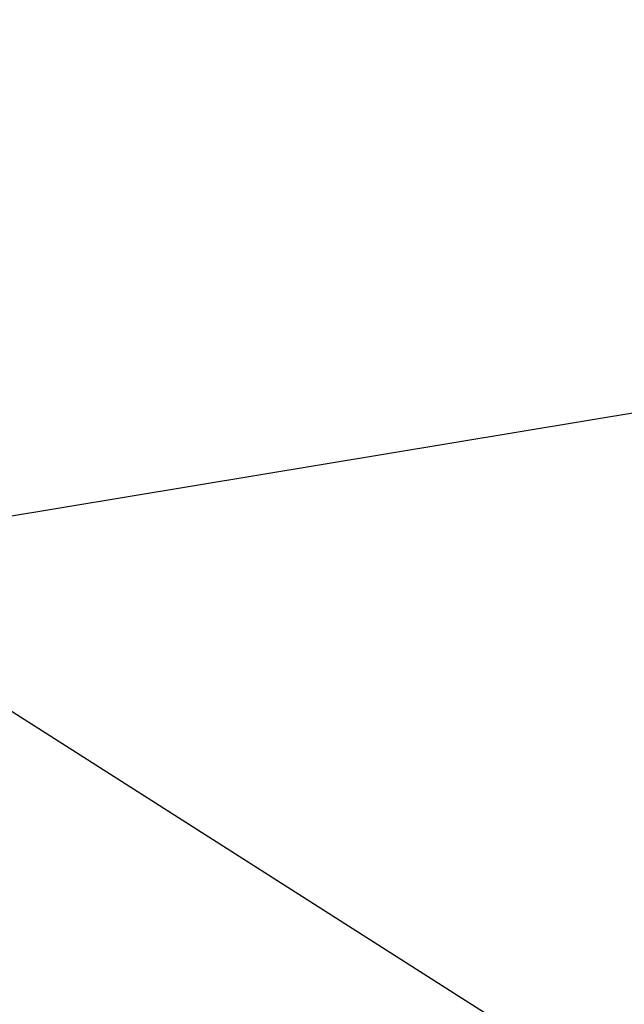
# Model space of a CAD drawing. Extents: x -741 to 1399, y -683 to 188.
# Tile 12 of 13: x 61 to 329, y -248 to 188. Entities that reach past the tile are written whole.
import ezdxf

# ---------------------------------------------------------------- set-up
doc = ezdxf.new("R2010")
doc.units = 0
doc.layers.get('0').update_dxf_attribs({"color": 13, "linetype": 'CONTINUOUS'})
doc.layers.get('DEFPOINTS').update_dxf_attribs({"linetype": 'CONTINUOUS'})
doc.styles.add('TAHOMA', font='tahoma.ttf')
doc.dimstyles.new('DIMSTYLE1', dxfattribs={"dimtxt": 24.132632, "dimasz": 12.066316, "dimexe": 12.066316, "dimexo": 12.066316, "dimgap": 2.413263, "dimtad": 0, "dimtih": 1, "dimtoh": 1, "dimdec": 0, "dimzin": 0, "dimtxsty": 'TAHOMA', "dimcen": 0.09, "dimazin": 3, "dimtfac": 1, "dimtdec": 4, "dimtofl": 0, "dimtmove": 0, "dimatfit": 3, "dimtolj": 1, "dimtzin": 0})

# ---------------------------------------------------------------- blocks, each defined once
blk = doc.blocks.new('*D3')
at = {"color": 0}
for p, q in [((-50.45, -49.62), (-50.27, -49.62)), ((-50.36, -49.71), (-50.36, -49.53)), ((888.53, -647.1), (-0.53, -81.33)), ((900.59, -647.1), (888.53, -647.1))]:
    blk.add_line(p, q, dxfattribs=at)
blk.add_solid([(0.55, -79.63), (-1.61, -83.03), (-10.71, -74.85)], dxfattribs=at)
at = {"layer": 'DEFPOINTS', "color": 0}
for p in [(-90.01, -24.39), (-10.71, -74.85)]:
    blk.add_point(p, dxfattribs=at)
at = {"color": 0, "insert": (979.33, -647.1), "char_height": 24.1326, "attachment_point": 5, "style": 'TAHOMA'}
blk.add_mtext('\\A1;DIA 94mm', dxfattribs=at)
blk = doc.blocks.new('*D4')
at = {"color": 0}
for p, q in [((-13.79, -43.56), (921.17, 111.31)), ((-50.45, -49.62), (-50.27, -49.62)), ((-50.36, -49.71), (-50.36, -49.53))]:
    blk.add_line(p, q, dxfattribs=at)
blk.add_solid([(-14.12, -41.58), (-13.46, -45.55), (-25.7, -45.53)], dxfattribs=at)
at = {"layer": 'DEFPOINTS', "color": 0}
for p in [(-25.7, -45.53), (-75.02, -53.7)]:
    blk.add_point(p, dxfattribs=at)
at = {"color": 0, "insert": (1159.03, 111.31), "char_height": 24.1326, "attachment_point": 5, "style": 'TAHOMA'}
blk.add_mtext('\\A1;DIA 50mm (profondeur 500mm)', dxfattribs=at)

msp = doc.modelspace()

# ---------------------------------------------------------------- dimensions: what is measured, and where the dimension line sits
at = {"color": 250}
for p1, p2, text, picture, middle in [((-75.02, -53.7, 28.54), (-25.7, -45.53, 28.54), 'DIA 50mm (profondeur 500mm)', '*D4', (921.17, 111.31, 28.54)), ((-90.01, -24.39, 28.54), (-10.71, -74.85, 28.54), 'DIA 94mm', '*D3', (979.33, -647.1, 28.54))]:
    dim = msp.add_diameter_dim_2p(p1=p1, p2=p2, text=text, dimstyle='DIMSTYLE1', override={"dimpost": 'mm'}, dxfattribs=at)
    dim.commit()
    dim.dimension.update_dxf_attribs({"geometry": picture, "text_midpoint": middle, "dimtype": 163})

doc.saveas('drawing.dxf')
